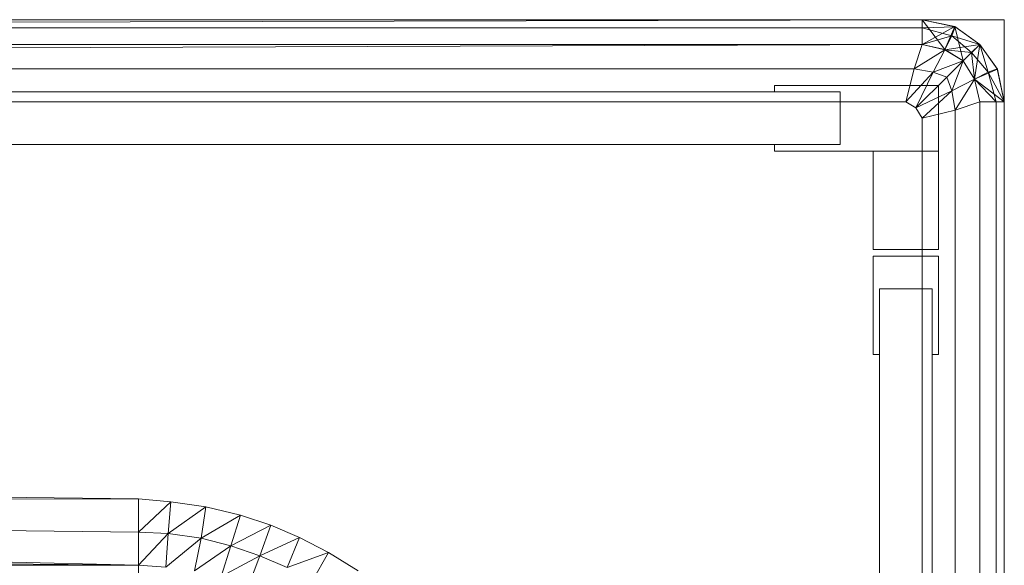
# Model space of a CAD drawing. Header units: metres. Extents: x 391.1 to 427.5, y 12.7 to 28.4.
# Tile 72 of 247: x 410.1434 to 410.2634, y 14.9142 to 14.9806. Entities that reach past the tile are written whole.
import ezdxf

# ---------------------------------------------------------------- set-up
doc = ezdxf.new("R2010")
doc.units = ezdxf.units.M
doc.layers.add('02_MOBILIARIO', color=7, linetype='Continuous', lineweight=18)
doc.layers.add('Mobiliario', color=7, linetype='Continuous', lineweight=18)

# ---------------------------------------------------------------- blocks, each defined once
blk = doc.blocks.new('Family - Plats de dutxa PS-1-153666-01_PCI_PS1')
at = {"layer": '02_MOBILIARIO', "color": 253, "true_color": 0xaaaaaa}
for p, q in [((0.81, 0.80026), (0.01, 0.80026)), ((0.81, 0.80026), (0.01, 0.80026)), ((0.8, 0.80026), (0.41, 0.79926)), ((0.41, 0.79926), (0.8, 0.80026)), ((0.41, 0.79926), (0.8, 0.80026)), ((0.41, 0.80026), (0.8, 0.80026)), ((0.41, 0.79926), (0.8, 0.80026)), ((0.8, 0.80026), (0.41, 0.80026)), ((0.51, 0.80026), (0.8, 0.80026)), ((0.51, 0.80026), (0.8, 0.80026)), ((0.8, 0.80026), (0.8, 0.79726)), ((0.8, 0.80026), (0.80398, 0.79943)), ((0.8, 0.80026), (0.804, 0.79941)), ((0.8, 0.80026), (0.804, 0.79941)), ((0.8, 0.80026), (0.8, 0.79926)), ((0.8, 0.79726), (0.8, 0.80026)), ((0.8, 0.80026), (0.804, 0.79941)), ((0.8, 0.80026), (0.80398, 0.79943)), ((0.80398, 0.79943), (0.8, 0.80026)), ((0.80398, 0.79943), (0.8, 0.80026)), ((0.8, 0.80026), (0.80398, 0.79943)), ((0.8, 0.80026), (0.80274, 0.79662)), ((0.80274, 0.79662), (0.8, 0.80026)), ((0.8, 0.79726), (0.8, 0.80026)), ((0.804, 0.79941), (0.8, 0.80026)), ((0.8, 0.80026), (0.8, 0.79926)), ((0.8, 0.79726), (0.80398, 0.79943)), ((0.80398, 0.79943), (0.80274, 0.79662)), ((0.80274, 0.79662), (0.80398, 0.79943)), ((0.80398, 0.79943), (0.80275, 0.79661)), ((0.80398, 0.79943), (0.807, 0.79726)), ((0.804, 0.79941), (0.80398, 0.79943)), ((0.807, 0.79726), (0.80398, 0.79943)), ((0.80398, 0.79943), (0.804, 0.79941)), ((0.804, 0.79941), (0.80398, 0.79943)), ((0.80398, 0.79943), (0.807, 0.79726)), ((0.80398, 0.79943), (0.805, 0.79526)), ((0.805, 0.79526), (0.80398, 0.79943)), ((0.81, 0.00026), (0.81, 0.80026)), ((0.81, 0.00026), (0.81, 0.80026)), ((0.8, 0.79926), (0.41, 0.79926)), ((0.41, 0.79926), (0.8, 0.79926)), ((0.8, 0.79926), (0.804, 0.79941)), ((0.804, 0.79941), (0.8, 0.79926)), ((0.8, 0.79926), (0.8, 0.79726)), ((0.8, 0.79926), (0.80361, 0.7983)), ((0.80361, 0.7983), (0.8, 0.79926)), ((0.8, 0.79926), (0.8, 0.79726)), ((0.8, 0.79726), (0.80361, 0.7983)), ((0.80361, 0.7983), (0.8, 0.79726)), ((0.80361, 0.7983), (0.80275, 0.79661)), ((0.80275, 0.79661), (0.80361, 0.7983)), ((0.804, 0.79941), (0.80361, 0.7983)), ((0.80361, 0.7983), (0.804, 0.79941)), ((0.80361, 0.7983), (0.806, 0.79626)), ((0.80361, 0.7983), (0.807, 0.79726)), ((0.807, 0.79726), (0.80361, 0.7983)), ((0.806, 0.79626), (0.80361, 0.7983)), ((0.804, 0.79941), (0.807, 0.79726)), ((0.804, 0.79941), (0.807, 0.79726)), ((0.804, 0.79941), (0.807, 0.79726)), ((0.807, 0.79726), (0.804, 0.79941)), ((0.807, 0.79726), (0.804, 0.79941)), ((0.8, 0.79726), (0.021, 0.79426)), ((0.021, 0.79426), (0.8, 0.79726)), ((0.41, 0.79726), (0.8, 0.79726)), ((0.8, 0.79726), (0.41, 0.79726)), ((0.8, 0.79726), (0.41, 0.79726)), ((0.8, 0.79726), (0.51, 0.79726)), ((0.799, 0.79426), (0.8, 0.79726)), ((0.8, 0.79726), (0.799, 0.79426)), ((0.80275, 0.79661), (0.8, 0.79726)), ((0.80274, 0.79662), (0.8, 0.79726)), ((0.80275, 0.79661), (0.8, 0.79726)), ((0.8, 0.79726), (0.80275, 0.79661)), ((0.80275, 0.79661), (0.807, 0.79726)), ((0.805, 0.79526), (0.807, 0.79726)), ((0.807, 0.79726), (0.805, 0.79526)), ((0.807, 0.79726), (0.805, 0.79526)), ((0.807, 0.79726), (0.806, 0.79626)), ((0.806, 0.79626), (0.807, 0.79726)), ((0.807, 0.79726), (0.80635, 0.79302)), ((0.80636, 0.793), (0.807, 0.79726)), ((0.807, 0.79726), (0.80636, 0.793)), ((0.807, 0.79726), (0.80916, 0.79424)), ((0.807, 0.79726), (0.80915, 0.79427)), ((0.80916, 0.79424), (0.807, 0.79726)), ((0.807, 0.79726), (0.80915, 0.79427)), ((0.807, 0.79726), (0.80916, 0.79424)), ((0.80916, 0.79424), (0.807, 0.79726)), ((0.807, 0.79726), (0.80916, 0.79424)), ((0.807, 0.79726), (0.80803, 0.79388)), ((0.80803, 0.79388), (0.807, 0.79726)), ((0.80915, 0.79427), (0.807, 0.79726)), ((0.799, 0.79426), (0.80275, 0.79661)), ((0.80275, 0.79661), (0.799, 0.79426)), ((0.80275, 0.79661), (0.80131, 0.79388)), ((0.80131, 0.79388), (0.80275, 0.79661)), ((0.805, 0.79526), (0.80274, 0.79662)), ((0.805, 0.79526), (0.80275, 0.79661)), ((0.805, 0.79526), (0.80275, 0.79661)), ((0.80275, 0.79661), (0.805, 0.79526)), ((0.80275, 0.79661), (0.806, 0.79626)), ((0.806, 0.79626), (0.80275, 0.79661)), ((0.806, 0.79626), (0.805, 0.79526)), ((0.805, 0.79526), (0.806, 0.79626)), ((0.806, 0.79626), (0.80803, 0.79388)), ((0.806, 0.79626), (0.80635, 0.79302)), ((0.80635, 0.79302), (0.806, 0.79626)), ((0.80803, 0.79388), (0.806, 0.79626)), ((0.80131, 0.79388), (0.805, 0.79526)), ((0.805, 0.79526), (0.80131, 0.79388)), ((0.805, 0.79526), (0.803, 0.79326)), ((0.803, 0.79326), (0.805, 0.79526)), ((0.805, 0.79526), (0.80362, 0.79158)), ((0.80362, 0.79158), (0.805, 0.79526)), ((0.80635, 0.79302), (0.805, 0.79526)), ((0.80636, 0.793), (0.805, 0.79526)), ((0.80635, 0.79302), (0.805, 0.79526)), ((0.805, 0.79526), (0.80635, 0.79302)), ((0.799, 0.79426), (0.41, 0.79426)), ((0.799, 0.79426), (0.41, 0.79426)), ((0.798, 0.79026), (0.799, 0.79426)), ((0.799, 0.79426), (0.798, 0.79026)), ((0.798, 0.79026), (0.80131, 0.79388)), ((0.80131, 0.79388), (0.798, 0.79026)), ((0.799, 0.79426), (0.80131, 0.79388)), ((0.80131, 0.79388), (0.799, 0.79426)), ((0.80131, 0.79388), (0.79922, 0.78954)), ((0.79922, 0.78954), (0.80131, 0.79388)), ((0.80131, 0.79388), (0.803, 0.79326)), ((0.803, 0.79326), (0.80131, 0.79388)), ((0.80635, 0.79302), (0.80916, 0.79424)), ((0.80635, 0.79302), (0.80803, 0.79388)), ((0.80635, 0.79302), (0.80803, 0.79388)), ((0.80636, 0.793), (0.80916, 0.79424)), ((0.80636, 0.793), (0.80916, 0.79424)), ((0.80803, 0.79388), (0.80915, 0.79427)), ((0.80803, 0.79388), (0.80915, 0.79427)), ((0.81, 0.79026), (0.80803, 0.79388)), ((0.80803, 0.79388), (0.809, 0.79026)), ((0.80803, 0.79388), (0.81, 0.79026)), ((0.809, 0.79026), (0.80803, 0.79388)), ((0.80915, 0.79427), (0.81, 0.79026)), ((0.80916, 0.79424), (0.80915, 0.79427)), ((0.80916, 0.79424), (0.80915, 0.79427)), ((0.81, 0.79026), (0.80915, 0.79427)), ((0.80915, 0.79427), (0.81, 0.79026)), ((0.80915, 0.79427), (0.81, 0.79026)), ((0.80915, 0.79427), (0.80916, 0.79424)), ((0.81, 0.79026), (0.80915, 0.79427)), ((0.80916, 0.79424), (0.81, 0.79026)), ((0.80916, 0.79424), (0.81, 0.79026)), ((0.81, 0.79026), (0.80916, 0.79424)), ((0.80916, 0.79424), (0.81, 0.79026)), ((0.782, 0.79146), (0.782, 0.79226)), ((0.782, 0.79226), (0.802, 0.79226)), ((0.79922, 0.78954), (0.803, 0.79326)), ((0.803, 0.79326), (0.79922, 0.78954)), ((0.802, 0.79226), (0.802, 0.78426)), ((0.803, 0.79326), (0.80362, 0.79158)), ((0.80362, 0.79158), (0.803, 0.79326)), ((0.80362, 0.79158), (0.80635, 0.79302)), ((0.80635, 0.79302), (0.80362, 0.79158)), ((0.80635, 0.79302), (0.804, 0.78926)), ((0.804, 0.78926), (0.80635, 0.79302)), ((0.807, 0.79026), (0.80635, 0.79302)), ((0.80635, 0.79302), (0.81, 0.79026)), ((0.807, 0.79026), (0.80635, 0.79302)), ((0.809, 0.79026), (0.80635, 0.79302)), ((0.80635, 0.79302), (0.807, 0.79026)), ((0.80635, 0.79302), (0.809, 0.79026)), ((0.80636, 0.793), (0.81, 0.79026)), ((0.81, 0.79026), (0.80636, 0.793)), ((0.807, 0.79026), (0.80636, 0.793)), ((0.038, 0.79146), (0.79, 0.79146)), ((0.79, 0.79146), (0.782, 0.79146)), ((0.79, 0.78506), (0.79, 0.79146)), ((0.79, 0.79146), (0.79, 0.78506)), ((0.79922, 0.78954), (0.80362, 0.79158)), ((0.80362, 0.79158), (0.79922, 0.78954)), ((0.80362, 0.79158), (0.8, 0.78826)), ((0.8, 0.78826), (0.80362, 0.79158)), ((0.80362, 0.79158), (0.804, 0.78926)), ((0.804, 0.78926), (0.80362, 0.79158)), ((0.798, 0.79026), (0.41, 0.79026)), ((0.798, 0.79026), (0.41, 0.79026)), ((0.79922, 0.78954), (0.798, 0.79026)), ((0.798, 0.79026), (0.79922, 0.78954)), ((0.807, 0.79026), (0.804, 0.78926)), ((0.804, 0.78926), (0.807, 0.79026)), ((0.807, 0.79026), (0.81, 0.79026)), ((0.807, 0.01026), (0.807, 0.79026)), ((0.807, 0.79026), (0.81, 0.79026)), ((0.807, 0.79026), (0.807, 0.40026)), ((0.809, 0.79026), (0.807, 0.79026)), ((0.807, 0.79026), (0.807, 0.40026)), ((0.807, 0.40026), (0.807, 0.79026)), ((0.81, 0.79026), (0.807, 0.79026)), ((0.809, 0.79026), (0.807, 0.79026)), ((0.81, 0.79026), (0.809, 0.79026)), ((0.809, 0.79026), (0.809, 0.40026)), ((0.809, 0.79026), (0.809, 0.40026)), ((0.81, 0.79026), (0.809, 0.79026)), ((0.81, 0.79026), (0.81, 0.30026)), ((0.81, 0.79026), (0.81, 0.30026)), ((0.81, 0.30026), (0.81, 0.79026)), ((0.81, 0.79026), (0.81, 0.40026)), ((0.81, 0.79026), (0.81, 0.40026)), ((0.81, 0.79026), (0.81, 0.40026)), ((0.81, 0.79026), (0.81, 0.40026)), ((0.8, 0.78826), (0.79922, 0.78954)), ((0.79922, 0.78954), (0.8, 0.78826)), ((0.804, 0.78926), (0.8, 0.78826)), ((0.8, 0.78826), (0.804, 0.78926)), ((0.804, 0.40026), (0.804, 0.78926)), ((0.804, 0.40026), (0.804, 0.78926)), ((0.8, 0.40026), (0.8, 0.78826)), ((0.8, 0.40026), (0.8, 0.78826)), ((0.79, 0.78506), (0.038, 0.78506)), ((0.782, 0.78426), (0.782, 0.78506)), ((0.782, 0.78506), (0.79, 0.78506)), ((0.802, 0.78426), (0.782, 0.78426)), ((0.794, 0.78426), (0.802, 0.78426)), ((0.794, 0.77226), (0.794, 0.78426)), ((0.802, 0.78426), (0.802, 0.77226)), ((0.802, 0.77226), (0.794, 0.77226)), ((0.794, 0.75946), (0.794, 0.77146)), ((0.794, 0.77146), (0.802, 0.77146)), ((0.802, 0.77146), (0.802, 0.75946)), ((0.8012, 0.76746), (0.7948, 0.76746)), ((0.7948, 0.76746), (0.7948, 0.75946)), ((0.7948, 0.04106), (0.7948, 0.76746)), ((0.7948, 0.76746), (0.8012, 0.76746)), ((0.8012, 0.75946), (0.8012, 0.76746)), ((0.8012, 0.76746), (0.8012, 0.04106)), ((0.7948, 0.75946), (0.794, 0.75946)), ((0.802, 0.75946), (0.8012, 0.75946)), ((0.70444, 0.74189), (0.41, 0.74526)), ((0.41, 0.74526), (0.70444, 0.74189)), ((0.70444, 0.74189), (0.41, 0.74122)), ((0.41, 0.74122), (0.70444, 0.74189)), ((0.70841, 0.74155), (0.70444, 0.74189)), ((0.70444, 0.74189), (0.70444, 0.73785)), ((0.70444, 0.73785), (0.70444, 0.74189)), ((0.70444, 0.74189), (0.70841, 0.74155)), ((0.41, 0.74122), (0.70444, 0.7338)), ((0.70444, 0.7338), (0.41, 0.74122)), ((0.41, 0.74122), (0.70444, 0.73785)), ((0.70444, 0.73785), (0.41, 0.74122)), ((0.70841, 0.74155), (0.70444, 0.73785)), ((0.70444, 0.73785), (0.70841, 0.74155)), ((0.70807, 0.73766), (0.70841, 0.74155)), ((0.70841, 0.74155), (0.70807, 0.73766)), ((0.71265, 0.74094), (0.70807, 0.73766)), ((0.70807, 0.73766), (0.71265, 0.74094)), ((0.71265, 0.74094), (0.70841, 0.74155)), ((0.70841, 0.74155), (0.71265, 0.74094)), ((0.7121, 0.73711), (0.71265, 0.74094)), ((0.71265, 0.74094), (0.7121, 0.73711)), ((0.71689, 0.73991), (0.71265, 0.74094)), ((0.71265, 0.74094), (0.71689, 0.73991)), ((0.71689, 0.73991), (0.7121, 0.73711)), ((0.7121, 0.73711), (0.71689, 0.73991)), ((0.71689, 0.73991), (0.71571, 0.73618)), ((0.71571, 0.73618), (0.71689, 0.73991)), ((0.72059, 0.73868), (0.71689, 0.73991)), ((0.71689, 0.73991), (0.72059, 0.73868)), ((0.72059, 0.73868), (0.71571, 0.73618)), ((0.71571, 0.73618), (0.72059, 0.73868)), ((0.71925, 0.73496), (0.72059, 0.73868)), ((0.72059, 0.73868), (0.71925, 0.73496)), ((0.7241, 0.73717), (0.72059, 0.73868)), ((0.72059, 0.73868), (0.7241, 0.73717)), ((0.41, 0.73717), (0.70444, 0.7338)), ((0.70444, 0.7338), (0.41, 0.73717)), ((0.70444, 0.7338), (0.70444, 0.73785)), ((0.70807, 0.73766), (0.70444, 0.73785)), ((0.70444, 0.7338), (0.70444, 0.73785)), ((0.70444, 0.73785), (0.70807, 0.73766)), ((0.70807, 0.73766), (0.70444, 0.7338)), ((0.70444, 0.7338), (0.70807, 0.73766)), ((0.70779, 0.73356), (0.70807, 0.73766)), ((0.70807, 0.73766), (0.70779, 0.73356)), ((0.7121, 0.73711), (0.70779, 0.73356)), ((0.70779, 0.73356), (0.7121, 0.73711)), ((0.7121, 0.73711), (0.70807, 0.73766)), ((0.70807, 0.73766), (0.7121, 0.73711)), ((0.71129, 0.73312), (0.7121, 0.73711)), ((0.7121, 0.73711), (0.71129, 0.73312)), ((0.71571, 0.73618), (0.7121, 0.73711)), ((0.7121, 0.73711), (0.71571, 0.73618)), ((0.7241, 0.73717), (0.71925, 0.73496)), ((0.71925, 0.73496), (0.7241, 0.73717)), ((0.7241, 0.73717), (0.72258, 0.73353)), ((0.72258, 0.73353), (0.7241, 0.73717)), ((0.72763, 0.73534), (0.7241, 0.73717)), ((0.7241, 0.73717), (0.72763, 0.73534)), ((0.71571, 0.73618), (0.71129, 0.73312)), ((0.71129, 0.73312), (0.71571, 0.73618)), ((0.71455, 0.73245), (0.71571, 0.73618)), ((0.71571, 0.73618), (0.71455, 0.73245)), ((0.71925, 0.73496), (0.71571, 0.73618)), ((0.71571, 0.73618), (0.71925, 0.73496)), ((0.71925, 0.73496), (0.71455, 0.73245)), ((0.71455, 0.73245), (0.71925, 0.73496)), ((0.71785, 0.73129), (0.71925, 0.73496)), ((0.71925, 0.73496), (0.71785, 0.73129)), ((0.71925, 0.73496), (0.72258, 0.73353)), ((0.72258, 0.73353), (0.71925, 0.73496)), ((0.72763, 0.73534), (0.72258, 0.73353)), ((0.72258, 0.73353), (0.72763, 0.73534)), ((0.72561, 0.73188), (0.72763, 0.73534)), ((0.72763, 0.73534), (0.72561, 0.73188)), ((0.73123, 0.73312), (0.72763, 0.73534)), ((0.72763, 0.73534), (0.73123, 0.73312)), ((0.70444, 0.7338), (0.41, 0.7338)), ((0.41, 0.7338), (0.70444, 0.7338)), ((0.70444, 0.7338), (0.70444, 0.73043)), ((0.70444, 0.73043), (0.70444, 0.7338)), ((0.70444, 0.7338), (0.70779, 0.73356)), ((0.70779, 0.73356), (0.70444, 0.7338))]:
    blk.add_line(p, q, dxfattribs=at)
at = {"layer": 'Mobiliario', "color": 253, "true_color": 0xaaaaaa}
for p, q in [((0.802, 0.79226), (0.782, 0.79226)), ((0.782, 0.79226), (0.782, 0.79146)), ((0.802, 0.78426), (0.802, 0.79226)), ((0.79, 0.79146), (0.038, 0.79146)), ((0.782, 0.79146), (0.79, 0.79146)), ((0.79, 0.79146), (0.79, 0.78506)), ((0.79, 0.78506), (0.79, 0.79146)), ((0.038, 0.78506), (0.79, 0.78506)), ((0.79, 0.78506), (0.782, 0.78506)), ((0.782, 0.78506), (0.782, 0.78426)), ((0.782, 0.78426), (0.802, 0.78426)), ((0.794, 0.78426), (0.794, 0.77226)), ((0.802, 0.78426), (0.794, 0.78426)), ((0.802, 0.77226), (0.802, 0.78426)), ((0.794, 0.77226), (0.802, 0.77226)), ((0.794, 0.77146), (0.794, 0.75946)), ((0.802, 0.77146), (0.794, 0.77146)), ((0.802, 0.75946), (0.802, 0.77146)), ((0.7948, 0.75946), (0.7948, 0.76746)), ((0.7948, 0.76746), (0.8012, 0.76746)), ((0.8012, 0.76746), (0.7948, 0.76746)), ((0.7948, 0.76746), (0.7948, 0.04106)), ((0.8012, 0.76746), (0.8012, 0.75946)), ((0.8012, 0.04106), (0.8012, 0.76746)), ((0.794, 0.75946), (0.7948, 0.75946)), ((0.8012, 0.75946), (0.802, 0.75946))]:
    blk.add_line(p, q, dxfattribs=at)
blk = doc.blocks.new('LONDR55-XX_ZZ-ARQ-CAA-M3D-Londres55_ifc-1-01_PCI_PS1')
at = {"layer": '02_MOBILIARIO', "color": 253, "lineweight": 18, "true_color": 0xaaaaaa}
blk.add_blockref('Family - Plats de dutxa PS-1-153666-01_PCI_PS1', (409.45344, 14.18035), dxfattribs=at)

msp = doc.modelspace()

# ---------------------------------------------------------------- block references
at = {"lineweight": 5}
msp.add_blockref('LONDR55-XX_ZZ-ARQ-CAA-M3D-Londres55_ifc-1-01_PCI_PS1', (0, 0), dxfattribs=at)

doc.saveas('drawing.dxf')
